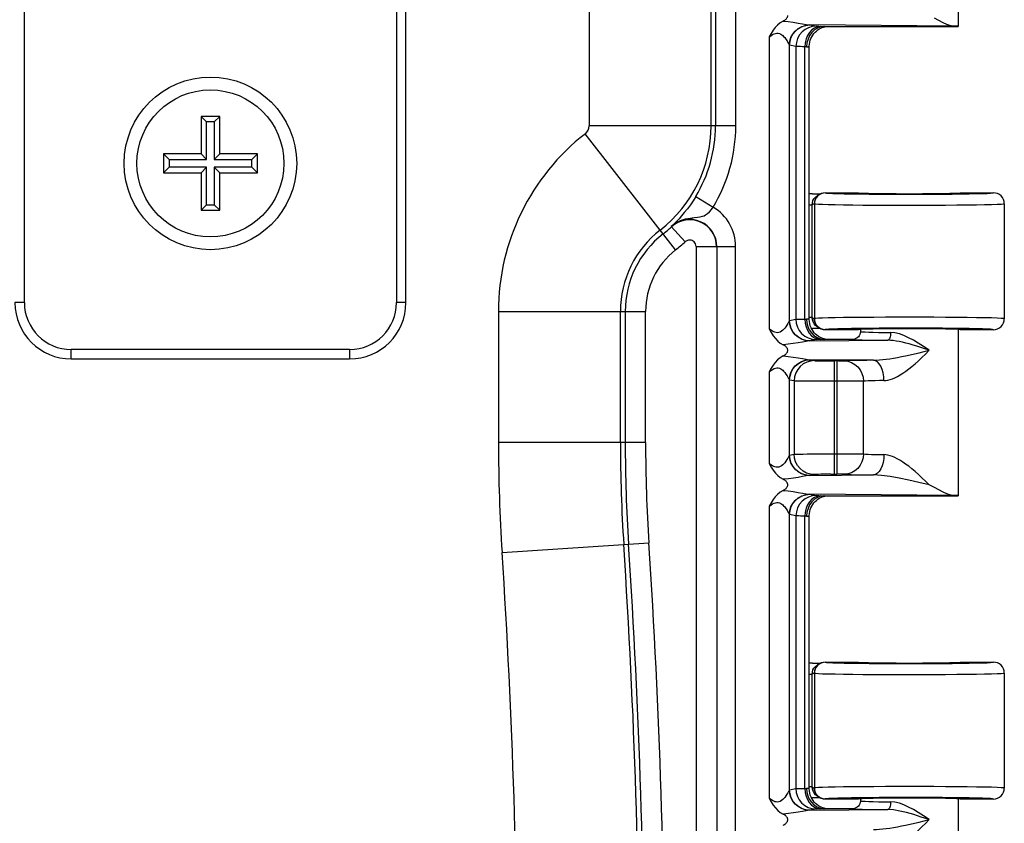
# Model space of a CAD drawing. Header units: inches. Extents: x 0 to 63, y 0 to 40.7.
# Tile 47 of 49: x 52.1 to 55.2, y 22.9 to 25.5. Entities that reach past the tile are written whole.
import ezdxf

# ---------------------------------------------------------------- set-up
doc = ezdxf.new("R2010")
doc.units = ezdxf.units.IN
doc.header["$LTSCALE"] = 3.462963
doc.header["$MEASUREMENT"] = 0
doc.layers.get('0').update_dxf_attribs({"linetype": 'CONTINUOUS'})
for name, color, linetype in [('_145693', 7, 'CONTINUOUS'), ('_77011', 7, 'CONTINUOUS'), ('_87240', 7, 'CONTINUOUS')]:
    doc.layers.add(name, color=color, linetype=linetype)

msp = doc.modelspace()

# ---------------------------------------------------------------- linework, layer by layer
at = {"color": 7, "linetype": 'Continuous'}
for p, q in [((54.6392, 24.9096), (54.7444, 24.9096)), ((55.0719, 24.9096), (55.1768, 24.9096)), ((54.598, 24.9059), (54.6101, 24.9059)), ((54.6076, 24.8959), (54.6129, 24.9003)), ((54.6101, 24.9059), (54.6239, 24.9061)), ((54.6129, 24.9003), (54.6167, 24.9025)), ((54.6236, 24.9059), (54.6167, 24.9025)), ((55.2119, 24.8746), (55.2119, 24.5071)), ((54.598, 24.5037), (54.5973, 24.5106)), ((54.6001, 24.4969), (54.598, 24.5037)), ((54.6094, 24.4758), (54.598, 24.4759)), ((54.6134, 24.4811), (54.6082, 24.4852)), ((54.6239, 24.4756), (54.6094, 24.4758)), ((54.6167, 24.4792), (54.6134, 24.4811)), ((54.6191, 24.4782), (54.6167, 24.4792)), ((54.6167, 24.4792), (54.6236, 24.4758)), ((54.7444, 24.4721), (54.6392, 24.4721)), ((55.1769, 24.4721), (55.0719, 24.4721)), ((54.598, 23.4059), (54.6101, 23.4059)), ((54.6076, 23.3959), (54.6129, 23.4003)), ((54.6101, 23.4059), (54.6239, 23.4061)), ((54.6129, 23.4003), (54.6167, 23.4025)), ((54.6236, 23.4059), (54.6167, 23.4025)), ((54.6392, 23.4096), (54.7444, 23.4096)), ((55.0719, 23.4096), (55.1769, 23.4096)), ((55.2119, 23.3746), (55.2119, 23.0071)), ((54.598, 23.0037), (54.5973, 23.0106)), ((54.6001, 22.9969), (54.598, 23.0037)), ((54.6094, 22.9758), (54.598, 22.9759)), ((54.6134, 22.9811), (54.6082, 22.9852)), ((54.6239, 22.9756), (54.6094, 22.9758)), ((54.6167, 22.9792), (54.6134, 22.9811)), ((54.6191, 22.9782), (54.6167, 22.9792)), ((54.6167, 22.9792), (54.6236, 22.9758)), ((54.7444, 22.9721), (54.6392, 22.9721)), ((55.1769, 22.9721), (55.0719, 22.9721))]:
    msp.add_line(p, q, dxfattribs=at)
at = {"color": 9, "linetype": 'Continuous'}
for p, q in [((54.6392, 24.9096), (54.6395, 24.9094)), ((54.6144, 24.8988), (54.6102, 24.8935)), ((54.9081, 24.9049), (54.9477, 24.905)), ((55.0719, 24.9059), (55.0998, 24.9063)), ((54.5882, 24.8712), (54.5973, 24.8712)), ((54.6042, 24.8746), (54.5973, 24.8712)), ((54.5973, 24.5106), (54.5973, 24.8712)), ((54.6042, 24.8746), (54.6045, 24.8745)), ((54.6045, 24.8745), (54.6045, 24.5073)), ((54.7596, 24.8705), (54.7946, 24.8703)), ((55.0242, 24.8703), (55.0598, 24.8706)), ((54.5973, 24.5106), (54.5882, 24.5106)), ((54.5973, 24.5106), (54.6042, 24.5071)), ((54.6045, 24.5073), (54.6042, 24.5071)), ((54.6328, 24.4729), (54.6395, 24.4723)), ((54.6395, 24.4723), (54.6392, 24.4721)), ((54.7503, 24.4759), (54.7235, 24.4755)), ((54.6144, 23.3988), (54.6102, 23.3935)), ((54.6392, 23.4096), (54.6395, 23.4094)), ((54.9081, 23.4049), (54.9477, 23.405)), ((55.0719, 23.4059), (55.0998, 23.4063)), ((54.5882, 23.3712), (54.5973, 23.3712)), ((54.6042, 23.3746), (54.5973, 23.3712)), ((54.5973, 23.0106), (54.5973, 23.3712)), ((54.6042, 23.3746), (54.6045, 23.3745)), ((54.6045, 23.3745), (54.6045, 23.0073)), ((54.7596, 23.3705), (54.7946, 23.3703)), ((55.0242, 23.3703), (55.0598, 23.3706)), ((54.5973, 23.0106), (54.5882, 23.0106)), ((54.5973, 23.0106), (54.6042, 23.0071)), ((54.6045, 23.0073), (54.6042, 23.0071)), ((54.6328, 22.9729), (54.6395, 22.9723)), ((54.6395, 22.9723), (54.6392, 22.9721)), ((54.7503, 22.9759), (54.7235, 22.9755))]:
    msp.add_line(p, q, dxfattribs=at)
at = {"color": 7, "linetype": 'Continuous'}
for points in [[(54.598, 24.9059), (54.5967, 24.9059), (54.5954, 24.9059), (54.5941, 24.9061), (54.5929, 24.9062), (54.5916, 24.9064), (54.5903, 24.9067)], [(54.6392, 24.9096), (54.6324, 24.9089), (54.6258, 24.907), (54.6236, 24.9059)], [(55.2119, 24.8746), (55.2112, 24.8815), (55.2092, 24.888), (55.2059, 24.8941), (55.2016, 24.8994), (55.1963, 24.9037), (55.1903, 24.9069), (55.1837, 24.9089), (55.1768, 24.9096)], [(54.5973, 24.8712), (54.598, 24.878), (54.6, 24.8845)], [(54.6, 24.8845), (54.6032, 24.8906), (54.6076, 24.8959)], [(54.6236, 24.9059), (54.6198, 24.9037), (54.6145, 24.8994), (54.6101, 24.8941), (54.6069, 24.888), (54.6049, 24.8814), (54.6042, 24.8746)], [(54.6236, 24.4758), (54.6198, 24.478), (54.6145, 24.4824), (54.6101, 24.4877), (54.6069, 24.4937), (54.6049, 24.5003), (54.6042, 24.5071)], [(55.1769, 24.4721), (55.1837, 24.4728), (55.1903, 24.4748), (55.1963, 24.478), (55.2016, 24.4824), (55.2059, 24.4877), (55.2092, 24.4937), (55.2112, 24.5003), (55.2119, 24.5071)], [(54.5953, 24.4758), (54.5954, 24.4758), (54.5967, 24.4759), (54.598, 24.4759)], [(54.6082, 24.4852), (54.6036, 24.4906), (54.6001, 24.4969)], [(54.6392, 24.4721), (54.6324, 24.4728), (54.6258, 24.4748), (54.6236, 24.4758)], [(54.598, 23.4059), (54.5967, 23.4059), (54.5954, 23.4059), (54.5941, 23.4061), (54.5929, 23.4062), (54.5916, 23.4064), (54.5903, 23.4067)], [(54.6, 23.3845), (54.6032, 23.3906), (54.6076, 23.3959)], [(54.6236, 23.4059), (54.6198, 23.4037), (54.6145, 23.3994), (54.6101, 23.3941), (54.6069, 23.388), (54.6049, 23.3814), (54.6042, 23.3746)], [(54.6392, 23.4096), (54.6324, 23.4089), (54.6258, 23.407), (54.6236, 23.4059)], [(55.2119, 23.3746), (55.2112, 23.3815), (55.2092, 23.388), (55.2059, 23.3941), (55.2016, 23.3994), (55.1963, 23.4037), (55.1903, 23.4069), (55.1837, 23.4089), (55.1769, 23.4096)], [(54.5973, 23.3712), (54.598, 23.378), (54.6, 23.3845)], [(54.6082, 22.9852), (54.6036, 22.9906), (54.6001, 22.9969)], [(54.6236, 22.9758), (54.6198, 22.978), (54.6145, 22.9824), (54.6101, 22.9877), (54.6069, 22.9937), (54.6049, 23.0003), (54.6042, 23.0071)], [(55.1769, 22.9721), (55.1837, 22.9728), (55.1903, 22.9748), (55.1963, 22.978), (55.2016, 22.9824), (55.2059, 22.9877), (55.2092, 22.9937), (55.2112, 23.0003), (55.2119, 23.0071)], [(54.5953, 22.9758), (54.5954, 22.9758), (54.5967, 22.9759), (54.598, 22.9759)], [(54.6392, 22.9721), (54.6324, 22.9728), (54.6258, 22.9748), (54.6236, 22.9758)]]:
    msp.add_lwpolyline(points, dxfattribs=at)
at = {"color": 9, "linetype": 'Continuous'}
for points in [[(54.6395, 24.9094), (54.6326, 24.9087), (54.6259, 24.9067), (54.6198, 24.9033), (54.6144, 24.8988)], [(54.6395, 24.9094), (54.6431, 24.9088), (54.651, 24.9082), (54.6633, 24.9077), (54.6796, 24.9071), (54.6999, 24.9066), (54.7235, 24.9062), (54.7503, 24.9058)], [(55.0998, 24.9063), (55.1225, 24.9068), (55.1417, 24.9073), (55.1569, 24.9078), (55.168, 24.9084), (55.1746, 24.909), (55.1768, 24.9096)], [(54.6102, 24.8935), (54.6071, 24.8876), (54.6052, 24.8812), (54.6045, 24.8745)], [(54.7503, 24.9058), (54.7796, 24.9055), (54.8112, 24.9052), (54.8443, 24.9051), (54.8784, 24.9049), (54.9081, 24.9049)], [(54.9477, 24.905), (54.9816, 24.9051), (55.0143, 24.9053), (55.0452, 24.9056), (55.0719, 24.9059)], [(54.6045, 24.8745), (54.6084, 24.8739), (54.6172, 24.8733), (54.6308, 24.8727), (54.6489, 24.8722), (54.6712, 24.8717), (54.6974, 24.8712), (54.7271, 24.8709), (54.7596, 24.8705)], [(54.7946, 24.8703), (54.8314, 24.8701), (54.8695, 24.87), (54.9081, 24.8699)], [(54.9081, 24.8699), (54.9477, 24.87), (54.9866, 24.8701), (55.0242, 24.8703)], [(55.0598, 24.8706), (55.0929, 24.8709), (55.1227, 24.8713), (55.149, 24.8718), (55.1711, 24.8723), (55.1887, 24.8728), (55.2015, 24.8734), (55.2092, 24.874), (55.2119, 24.8746)], [(54.9081, 24.5118), (54.8695, 24.5118), (54.8314, 24.5117), (54.7946, 24.5115), (54.7596, 24.5112), (54.7271, 24.5109), (54.6974, 24.5105), (54.6712, 24.5101), (54.6489, 24.5096), (54.6308, 24.509), (54.6172, 24.5085), (54.6084, 24.5079), (54.6045, 24.5073)], [(54.6045, 24.5073), (54.6052, 24.5004), (54.6073, 24.4937), (54.6107, 24.4875), (54.6152, 24.4822), (54.6204, 24.478), (54.6264, 24.4749), (54.6328, 24.4729)], [(55.2119, 24.5071), (55.2092, 24.5077), (55.2015, 24.5083), (55.1887, 24.5089), (55.1711, 24.5095), (55.149, 24.51), (55.1227, 24.5104), (55.0929, 24.5108), (55.0598, 24.5112), (55.0242, 24.5115), (54.9866, 24.5117), (54.9477, 24.5118), (54.9081, 24.5118)], [(54.7235, 24.4755), (54.6999, 24.4751), (54.6796, 24.4746), (54.6633, 24.4741), (54.651, 24.4735), (54.6431, 24.4729), (54.6395, 24.4723)], [(54.9131, 24.4768), (54.8784, 24.4768), (54.8443, 24.4767), (54.8112, 24.4765), (54.7796, 24.4763), (54.7503, 24.4759)], [(55.0739, 24.4758), (55.0453, 24.4762), (55.0143, 24.4764), (54.9816, 24.4766), (54.9477, 24.4768), (54.9131, 24.4768)], [(55.1769, 24.4721), (55.1746, 24.4727), (55.168, 24.4733), (55.1569, 24.4739), (55.1417, 24.4745), (55.1225, 24.475), (55.0998, 24.4754), (55.0739, 24.4758)], [(54.6395, 23.4094), (54.6326, 23.4087), (54.6259, 23.4067), (54.6198, 23.4033), (54.6144, 23.3988)], [(54.6395, 23.4094), (54.6431, 23.4088), (54.651, 23.4082), (54.6633, 23.4077), (54.6796, 23.4071), (54.6999, 23.4066), (54.7235, 23.4062), (54.7503, 23.4058)], [(54.7503, 23.4058), (54.7796, 23.4055), (54.8112, 23.4052), (54.8443, 23.4051), (54.8784, 23.4049), (54.9081, 23.4049)], [(54.9477, 23.405), (54.9816, 23.4051), (55.0143, 23.4053), (55.0452, 23.4056), (55.0719, 23.4059)], [(55.0998, 23.4063), (55.1225, 23.4068), (55.1417, 23.4073), (55.1569, 23.4078), (55.168, 23.4084), (55.1746, 23.409), (55.1769, 23.4096)], [(54.6102, 23.3935), (54.6071, 23.3876), (54.6052, 23.3812), (54.6045, 23.3745)], [(54.6045, 23.3745), (54.6084, 23.3739), (54.6172, 23.3733), (54.6308, 23.3727), (54.6489, 23.3722), (54.6712, 23.3717), (54.6974, 23.3712), (54.7271, 23.3709), (54.7596, 23.3705)], [(54.7946, 23.3703), (54.8314, 23.3701), (54.8695, 23.37), (54.9081, 23.3699)], [(54.9081, 23.3699), (54.9477, 23.37), (54.9866, 23.3701), (55.0242, 23.3703)], [(55.0598, 23.3706), (55.0929, 23.3709), (55.1227, 23.3713), (55.149, 23.3718), (55.1711, 23.3723), (55.1887, 23.3728), (55.2015, 23.3734), (55.2092, 23.374), (55.2119, 23.3746)], [(54.9081, 23.0118), (54.8695, 23.0118), (54.8314, 23.0117), (54.7946, 23.0115), (54.7596, 23.0112), (54.7271, 23.0109), (54.6974, 23.0105), (54.6712, 23.0101), (54.6489, 23.0096), (54.6308, 23.009), (54.6172, 23.0085), (54.6084, 23.0079), (54.6045, 23.0073)], [(54.6045, 23.0073), (54.6052, 23.0004), (54.6073, 22.9937), (54.6107, 22.9875), (54.6152, 22.9822), (54.6204, 22.978), (54.6264, 22.9749), (54.6328, 22.9729)], [(55.2119, 23.0071), (55.2092, 23.0077), (55.2015, 23.0083), (55.1887, 23.0089), (55.1711, 23.0095), (55.149, 23.01), (55.1227, 23.0104), (55.0929, 23.0108), (55.0598, 23.0112), (55.0242, 23.0115), (54.9866, 23.0117), (54.9477, 23.0118), (54.9081, 23.0118)], [(54.7235, 22.9755), (54.6999, 22.9751), (54.6796, 22.9746), (54.6633, 22.9741), (54.651, 22.9735), (54.6431, 22.9729), (54.6395, 22.9723)], [(54.9131, 22.9768), (54.8784, 22.9768), (54.8443, 22.9767), (54.8112, 22.9765), (54.7796, 22.9763), (54.7503, 22.9759)], [(55.0739, 22.9758), (55.0453, 22.9762), (55.0143, 22.9764), (54.9816, 22.9766), (54.9477, 22.9768), (54.9131, 22.9768)], [(55.1769, 22.9721), (55.1746, 22.9727), (55.168, 22.9733), (55.1569, 22.9739), (55.1417, 22.9745), (55.1225, 22.975), (55.0998, 22.9754), (55.0739, 22.9758)]]:
    msp.add_lwpolyline(points, dxfattribs=at)
at = {"color": 7, "linetype": 'Continuous'}
for centre, start_param, end_param in [((54.9081, 24.9096), -3.141593, 0), ((54.9081, 24.4721), 6.283185, 9.424778), ((54.9081, 23.4096), -3.141593, 0), ((54.9081, 22.9721), 6.283185, 9.424778)]:
    msp.add_ellipse(centre, major_axis=(0.1638, 0), ratio=0.017455, start_param=start_param, end_param=end_param, dxfattribs=at)
at = {"layer": '_145693', "color": 7, "linetype": 'Continuous'}
for p, q in [((52.6431, 25.1536), (52.6431, 25.0336)), ((52.7031, 25.1536), (52.6431, 25.1536)), ((52.6607, 25.136), (52.6431, 25.1536)), ((52.6607, 25.016), (52.6607, 25.136)), ((52.6855, 25.136), (52.6607, 25.136)), ((52.7031, 25.1536), (52.6855, 25.136)), ((52.6855, 25.136), (52.6855, 25.016)), ((52.7031, 25.0336), (52.7031, 25.1536)), ((52.5231, 25.0336), (52.5231, 24.9736)), ((52.6431, 25.0336), (52.5231, 25.0336)), ((52.5231, 25.0336), (52.5407, 25.016)), ((52.6431, 25.0336), (52.6607, 25.016)), ((52.7031, 25.0336), (52.6855, 25.016)), ((52.8231, 25.0336), (52.7031, 25.0336)), ((52.8055, 25.016), (52.8231, 25.0336)), ((52.8231, 24.9736), (52.8231, 25.0336)), ((52.5407, 25.016), (52.5407, 24.9912)), ((52.5407, 25.016), (52.6607, 25.016)), ((52.6855, 25.016), (52.8055, 25.016)), ((52.8055, 24.9912), (52.8055, 25.016)), ((52.5407, 24.9912), (52.5231, 24.9736)), ((52.5231, 24.9736), (52.6431, 24.9736)), ((52.6607, 24.9912), (52.5407, 24.9912)), ((52.6431, 24.9736), (52.6607, 24.9912)), ((52.6431, 24.9736), (52.6431, 24.8536)), ((52.6607, 24.8712), (52.6607, 24.9912)), ((52.6855, 24.9912), (52.6855, 24.8712)), ((52.8055, 24.9912), (52.6855, 24.9912)), ((52.7031, 24.9736), (52.6855, 24.9912)), ((52.7031, 24.8536), (52.7031, 24.9736)), ((52.7031, 24.9736), (52.8231, 24.9736)), ((52.8231, 24.9736), (52.8055, 24.9912)), ((52.6431, 24.8536), (52.6607, 24.8712)), ((52.6431, 24.8536), (52.7031, 24.8536)), ((52.6607, 24.8712), (52.6855, 24.8712)), ((52.6855, 24.8712), (52.7031, 24.8536))]:
    msp.add_line(p, q, dxfattribs=at)
msp.add_circle((52.6731, 25.0036), 0.235, dxfattribs=at)
at = {"layer": '_77011', "color": 9, "linetype": 'Continuous'}
for p, q in [((52.0781, 24.5586), (52.0781, 27.4486)), ((53.2681, 27.4486), (53.2681, 24.5586)), ((52.0781, 24.5586), (52.0481, 24.5586)), ((53.2981, 24.5586), (53.2681, 24.5586)), ((52.2281, 24.3786), (52.2281, 24.4086)), ((53.1181, 24.4086), (52.2281, 24.4086)), ((53.1181, 24.4086), (53.1181, 24.3786))]:
    msp.add_line(p, q, dxfattribs=at)
at = {"layer": '_77011', "color": 7, "linetype": 'Continuous'}
for p, q in [((53.2981, 24.5586), (53.2981, 27.4486)), ((52.2281, 24.3786), (53.1181, 24.3786))]:
    msp.add_line(p, q, dxfattribs=at)
msp.add_circle((52.6731, 25.0036), 0.2759, dxfattribs=at)
for centre, start, end in [((52.2281, 24.5586), 180, 270), ((53.1181, 24.5586), 270, 360)]:
    msp.add_arc(centre, 0.18, start, end, dxfattribs=at)
at = {"layer": '_77011', "color": 9, "linetype": 'Continuous'}
for centre, start, end in [((52.2281, 24.5586), 180, 270), ((53.1181, 24.5586), 270, 360)]:
    msp.add_arc(centre, 0.15, start, end, dxfattribs=at)
at = {"layer": '_87240', "color": 7, "linetype": 'Continuous'}
for p, q in [((55.0644, 25.9721), (55.0644, 25.4411)), ((54.2881, 25.5732), (54.2881, 25.1234)), ((54.5961, 25.4082), (54.5992, 25.4134)), ((54.5992, 25.4134), (54.6028, 25.4182)), ((54.6362, 25.4411), (54.6347, 25.4411)), ((54.6362, 25.4411), (55.0645, 25.4411)), ((54.5882, 24.5049), (54.5882, 25.3772)), ((54.2925, 24.7375), (54.2925, 19.6447)), ((53.9997, 24.5307), (53.9997, 24.1114)), ((54.597, 24.4724), (54.594, 24.4783)), ((54.7519, 24.4661), (54.7514, 24.4615)), ((54.7519, 24.4721), (54.7519, 24.4661)), ((55.0644, 24.4721), (55.0644, 23.9411)), ((54.6267, 24.4457), (54.622, 24.448)), ((54.6347, 24.4411), (54.6362, 24.4411)), ((54.7269, 24.4411), (54.6362, 24.4411)), ((54.9885, 23.9672), (54.9716, 23.9761)), ((54.6362, 23.9411), (54.6347, 23.9411)), ((54.6362, 23.9411), (55.0645, 23.9411)), ((54.5961, 23.9082), (54.5992, 23.9134)), ((54.5992, 23.9134), (54.6028, 23.9182)), ((54.5882, 23.0049), (54.5882, 23.8772)), ((54.597, 22.9724), (54.594, 22.9783)), ((54.7519, 22.9661), (54.7514, 22.9615)), ((54.7519, 22.9721), (54.7519, 22.9661)), ((55.0644, 22.9721), (55.0644, 22.4411)), ((54.6267, 22.9457), (54.622, 22.948)), ((54.6347, 22.9411), (54.6362, 22.9411)), ((54.7269, 22.9411), (54.6362, 22.9411))]:
    msp.add_line(p, q, dxfattribs=at)
at = {"layer": '_87240', "color": 9, "linetype": 'Continuous'}
for p, q in [((54.2742, 25.1234), (54.2742, 25.5732)), ((54.3531, 25.1234), (54.3531, 25.5732)), ((53.8842, 25.5191), (53.8842, 25.1234)), ((55.046, 25.4424), (54.5901, 25.446)), ((54.5901, 25.446), (54.6102, 25.442)), ((54.4598, 25.4075), (54.4598, 24.4747)), ((54.5246, 24.5007), (54.5246, 25.3815)), ((54.5454, 25.377), (54.5253, 25.381)), ((54.5454, 25.377), (54.5454, 24.5052)), ((54.5738, 24.5058), (54.5738, 25.3764)), ((54.5749, 25.3763), (54.5738, 25.3764)), ((54.5797, 25.3761), (54.5749, 25.3763)), ((54.1607, 24.7269), (53.872, 25.0984)), ((54.3531, 25.1234), (53.8842, 25.1234)), ((54.225, 24.8975), (54.2806, 24.8638)), ((54.1469, 24.8016), (54.1915, 24.7529)), ((54.2265, 24.7375), (54.2915, 24.7375)), ((54.2265, 24.7375), (54.2265, 19.6447)), ((54.2925, 24.7375), (54.3525, 24.7375)), ((54.3525, 19.6447), (54.3525, 24.7375)), ((53.5942, 24.5308), (53.5942, 24.1114)), ((53.5942, 24.5307), (54.0647, 24.5307)), ((53.9842, 24.1114), (53.9842, 24.5307)), ((54.0647, 24.1114), (54.0647, 24.5307)), ((54.5253, 24.5012), (54.5454, 24.5052)), ((54.5779, 24.506), (54.5797, 24.5061)), ((54.7519, 24.4661), (54.7536, 24.4656)), ((54.6102, 24.4402), (54.5901, 24.4362)), ((54.5901, 24.4362), (54.8391, 24.4382)), ((54.7932, 24.3744), (54.5901, 24.376)), ((54.5901, 24.376), (54.6044, 24.3732)), ((54.6817, 24.3721), (54.6691, 24.3721)), ((54.6691, 24.0101), (54.6691, 24.3721)), ((54.6765, 24.3721), (54.6765, 24.0101)), ((54.6817, 24.3721), (54.6909, 24.3722)), ((54.4598, 24.3375), (54.4598, 24.0447)), ((54.5246, 24.0707), (54.5246, 24.3115)), ((54.5396, 24.3082), (54.5253, 24.311)), ((54.5396, 24.3082), (54.5396, 24.074)), ((54.7389, 24.3072), (54.7164, 24.3072)), ((54.7555, 24.3074), (54.7389, 24.3072)), ((54.7612, 24.3074), (54.7555, 24.3074)), ((54.7612, 24.0748), (54.7612, 24.3074)), ((54.0647, 24.1114), (53.5942, 24.1114)), ((54.5253, 24.0712), (54.5396, 24.074)), ((54.6499, 24.0751), (54.6902, 24.0751)), ((54.6902, 24.0751), (54.7164, 24.075)), ((54.7164, 24.075), (54.7389, 24.0749)), ((54.6044, 24.009), (54.5901, 24.0062)), ((54.5901, 24.0062), (54.7932, 24.0078)), ((54.6568, 24.01), (54.6765, 24.0101)), ((55.046, 23.9424), (54.5901, 23.946)), ((54.5901, 23.946), (54.6102, 23.942)), ((54.4598, 23.9075), (54.4598, 22.9747)), ((54.5246, 23.0007), (54.5246, 23.8815)), ((54.5454, 23.877), (54.5253, 23.881)), ((54.5454, 23.877), (54.5454, 23.0052)), ((54.5749, 23.8763), (54.5738, 23.8764)), ((54.5738, 23.0058), (54.5738, 23.8764)), ((54.5797, 23.8761), (54.5749, 23.8763)), ((53.6057, 23.7598), (54.0752, 23.7904)), ((54.5253, 23.0012), (54.5454, 23.0052)), ((54.5779, 23.006), (54.5797, 23.0061)), ((54.7519, 22.9661), (54.7536, 22.9656)), ((54.6102, 22.9402), (54.5901, 22.9362)), ((54.5901, 22.9362), (54.8391, 22.9382))]:
    msp.add_line(p, q, dxfattribs=at)
at = {"layer": '_87240', "color": 7, "linetype": 'Continuous'}
for points in [[(54.5045, 25.4583), (54.5072, 25.4598), (54.5096, 25.4614), (54.5119, 25.4631), (54.5138, 25.4648), (54.5155, 25.4666), (54.5169, 25.4685), (54.518, 25.4704), (54.5188, 25.4724), (54.5192, 25.4743), (54.5194, 25.4761)], [(54.5045, 25.4583), (54.4953, 25.4526), (54.4869, 25.4458), (54.4793, 25.4379), (54.4723, 25.4289), (54.4658, 25.4188), (54.4598, 25.4075)], [(55.046, 25.4424), (55.0377, 25.4442), (55.0278, 25.4476), (55.0165, 25.4529), (54.9885, 25.4672)], [(55.0645, 25.4411), (55.0639, 25.4413), (55.0623, 25.4416), (55.0597, 25.4418), (55.0561, 25.442), (55.0516, 25.4422), (55.046, 25.4424)], [(54.6146, 25.4361), (54.6048, 25.4301), (54.5963, 25.4221), (54.5893, 25.4122), (54.5841, 25.401)], [(54.6028, 25.4182), (54.6068, 25.4226), (54.611, 25.4266), (54.6156, 25.4302), (54.6202, 25.4332), (54.6249, 25.4357), (54.6295, 25.4377), (54.6339, 25.4392), (54.6378, 25.4403), (54.641, 25.4409), (54.642, 25.4411)], [(54.6347, 25.4411), (54.6253, 25.4399), (54.6146, 25.4361)], [(54.5841, 25.401), (54.5808, 25.3887), (54.5797, 25.3761)], [(54.5882, 25.3772), (54.5882, 25.3784), (54.5887, 25.3847)], [(54.5887, 25.3847), (54.5897, 25.3909), (54.5913, 25.3969), (54.5934, 25.4027), (54.5961, 25.4082)], [(54.225, 24.8975), (54.2167, 24.8844), (54.2079, 24.8714), (54.1983, 24.8583), (54.1886, 24.8461), (54.1798, 24.8357), (54.1717, 24.8266), (54.1643, 24.8188), (54.1577, 24.812), (54.1519, 24.8063), (54.1469, 24.8016)], [(54.5797, 24.5061), (54.5806, 24.4943), (54.5835, 24.4825)], [(54.594, 24.4783), (54.5915, 24.4846), (54.5897, 24.4913), (54.5886, 24.4983), (54.5882, 24.505)], [(54.4598, 24.4747), (54.466, 24.4631), (54.4727, 24.4528), (54.4798, 24.4437), (54.4874, 24.4359), (54.4956, 24.4293), (54.5045, 24.4239)], [(54.5835, 24.4825), (54.5883, 24.4715), (54.595, 24.4616), (54.6032, 24.4533), (54.613, 24.4469)], [(54.6043, 24.4622), (54.6004, 24.4671), (54.597, 24.4724)], [(54.622, 24.448), (54.6173, 24.4508), (54.6128, 24.4541), (54.6084, 24.4579), (54.6043, 24.4622)], [(54.613, 24.4469), (54.6243, 24.4426), (54.6347, 24.4411)], [(54.6419, 24.4411), (54.6391, 24.4416), (54.6355, 24.4425), (54.6313, 24.4439), (54.6267, 24.4457)], [(54.7514, 24.4615), (54.7501, 24.457), (54.748, 24.4528), (54.7451, 24.449), (54.7416, 24.4459), (54.7374, 24.4434), (54.7323, 24.4417), (54.7269, 24.4411)], [(54.5194, 24.4061), (54.5192, 24.4079), (54.5188, 24.4098), (54.518, 24.4118), (54.5169, 24.4137), (54.5155, 24.4156), (54.5138, 24.4174), (54.5118, 24.4191), (54.5096, 24.4208), (54.5072, 24.4224), (54.5045, 24.4239)], [(54.5045, 24.3883), (54.5072, 24.3898), (54.5096, 24.3914), (54.5118, 24.3931), (54.5138, 24.3948), (54.5155, 24.3966), (54.5169, 24.3985), (54.518, 24.4004), (54.5188, 24.4024), (54.5192, 24.4043), (54.5194, 24.4061)], [(54.5045, 24.3883), (54.4951, 24.3824), (54.4865, 24.3755), (54.479, 24.3676), (54.4722, 24.3587), (54.4658, 24.3487), (54.4598, 24.3375)], [(54.4598, 24.0447), (54.466, 24.0331), (54.4727, 24.0228), (54.4798, 24.0137), (54.4874, 24.0059), (54.4956, 23.9993), (54.5045, 23.9939)], [(54.5194, 23.9761), (54.5192, 23.9779), (54.5188, 23.9798), (54.518, 23.9818), (54.5169, 23.9837), (54.5155, 23.9856), (54.5138, 23.9874), (54.5118, 23.9891), (54.5096, 23.9908), (54.5072, 23.9924), (54.5045, 23.9939)], [(54.5045, 23.9583), (54.5072, 23.9598), (54.5096, 23.9614), (54.5119, 23.9631), (54.5138, 23.9648), (54.5155, 23.9666), (54.5169, 23.9685), (54.518, 23.9704), (54.5188, 23.9724), (54.5192, 23.9743), (54.5194, 23.9761)], [(55.046, 23.9424), (55.0377, 23.9442), (55.0278, 23.9476), (55.0165, 23.9529), (54.9885, 23.9672)], [(54.5045, 23.9583), (54.4953, 23.9526), (54.4869, 23.9458), (54.4793, 23.9379), (54.4724, 23.929), (54.4659, 23.9188), (54.4598, 23.9075)], [(54.6146, 23.9361), (54.6048, 23.9301), (54.5963, 23.9221), (54.5893, 23.9122), (54.5841, 23.901)], [(54.6028, 23.9182), (54.6068, 23.9226), (54.611, 23.9266), (54.6156, 23.9302), (54.6202, 23.9332), (54.6249, 23.9357), (54.6295, 23.9377), (54.6339, 23.9392), (54.6378, 23.9403), (54.641, 23.9409), (54.642, 23.9411)], [(54.6347, 23.9411), (54.6253, 23.9399), (54.6146, 23.9361)], [(55.0645, 23.9411), (55.0639, 23.9413), (55.0623, 23.9416), (55.0597, 23.9418), (55.0561, 23.942), (55.0516, 23.9422), (55.046, 23.9424)], [(54.5841, 23.901), (54.5808, 23.8887), (54.5797, 23.8761)], [(54.5887, 23.8847), (54.5897, 23.8909), (54.5913, 23.8969), (54.5934, 23.9027), (54.5961, 23.9082)], [(54.5882, 23.8772), (54.5882, 23.8784), (54.5887, 23.8847)], [(54.5797, 23.0061), (54.5806, 22.9943), (54.5835, 22.9825)], [(54.594, 22.9783), (54.5915, 22.9846), (54.5897, 22.9913), (54.5886, 22.9983), (54.5882, 23.005)], [(54.4598, 22.9747), (54.466, 22.9631), (54.4727, 22.9528), (54.4798, 22.9437), (54.4874, 22.9359), (54.4956, 22.9293), (54.5045, 22.9239)], [(54.5835, 22.9825), (54.5883, 22.9715), (54.595, 22.9616), (54.6032, 22.9533), (54.613, 22.9469)], [(54.6043, 22.9622), (54.6004, 22.9671), (54.597, 22.9724)], [(54.622, 22.948), (54.6173, 22.9508), (54.6128, 22.9541), (54.6084, 22.9579), (54.6043, 22.9622)], [(54.7514, 22.9615), (54.7501, 22.957), (54.748, 22.9528), (54.7451, 22.949), (54.7416, 22.9459), (54.7374, 22.9434), (54.7323, 22.9417), (54.7269, 22.9411)], [(54.5194, 22.9061), (54.5192, 22.9079), (54.5188, 22.9098), (54.518, 22.9118), (54.5169, 22.9137), (54.5155, 22.9156), (54.5138, 22.9174), (54.5118, 22.9191), (54.5096, 22.9208), (54.5072, 22.9224), (54.5045, 22.9239)], [(54.613, 22.9469), (54.6243, 22.9426), (54.6347, 22.9411)], [(54.6419, 22.9411), (54.6391, 22.9416), (54.6355, 22.9425), (54.6313, 22.9439), (54.6267, 22.9457)], [(54.5045, 22.8883), (54.5072, 22.8898), (54.5096, 22.8914), (54.5119, 22.8931), (54.5138, 22.8948), (54.5155, 22.8966), (54.5169, 22.8985), (54.518, 22.9004), (54.5188, 22.9024), (54.5192, 22.9043), (54.5194, 22.9061)]]:
    msp.add_lwpolyline(points, dxfattribs=at)
at = {"layer": '_87240', "color": 9, "linetype": 'Continuous'}
for points in [[(54.5045, 25.4583), (54.5211, 25.4568), (54.537, 25.4547), (54.5525, 25.4521), (54.5664, 25.4495), (54.5778, 25.4474), (54.5871, 25.4462)], [(54.5246, 25.3815), (54.5258, 25.3937), (54.5294, 25.4057), (54.5352, 25.4166), (54.5429, 25.4263), (54.5523, 25.4343), (54.563, 25.4405), (54.5749, 25.4445), (54.5871, 25.4462)], [(54.5253, 25.381), (54.5266, 25.3936), (54.5302, 25.4056), (54.5359, 25.4165), (54.5437, 25.4262), (54.5534, 25.4345), (54.5646, 25.4407), (54.577, 25.4446), (54.5901, 25.446)], [(54.6102, 25.442), (54.5977, 25.4408), (54.5857, 25.4371), (54.5748, 25.4314), (54.5651, 25.4236), (54.5569, 25.4139), (54.5507, 25.4026), (54.5468, 25.3901), (54.5454, 25.377)], [(54.5871, 25.4462), (54.5876, 25.4461), (54.5881, 25.4461), (54.5886, 25.4461), (54.5891, 25.446), (54.5896, 25.446), (54.5901, 25.446)], [(54.6102, 25.442), (54.6111, 25.4419), (54.6126, 25.4418), (54.6147, 25.4417), (54.6173, 25.4416), (54.6206, 25.4415), (54.6362, 25.4411)], [(54.4598, 25.4075), (54.4657, 25.4117), (54.471, 25.415), (54.4755, 25.4175), (54.4799, 25.419), (54.4845, 25.4198), (54.489, 25.4197), (54.4932, 25.4186), (54.497, 25.4168), (54.5001, 25.4147), (54.5031, 25.4122), (54.5062, 25.4092), (54.5095, 25.4054), (54.5134, 25.4003), (54.517, 25.395), (54.5198, 25.3904), (54.522, 25.3865), (54.5236, 25.3836), (54.5246, 25.3815)], [(54.6244, 25.4414), (54.6145, 25.44), (54.6051, 25.4362), (54.5964, 25.4302), (54.5888, 25.4221), (54.5825, 25.4123), (54.5778, 25.4012)], [(54.5246, 25.3815), (54.5247, 25.3814), (54.5248, 25.3813), (54.5249, 25.3812), (54.5251, 25.3811), (54.5252, 25.381), (54.5253, 25.381)], [(54.5778, 25.4012), (54.5748, 25.389), (54.5738, 25.3764)], [(54.5738, 25.3764), (54.5662, 25.3765), (54.5597, 25.3766), (54.5544, 25.3767), (54.5502, 25.3768), (54.5472, 25.3769), (54.5454, 25.377)], [(54.5797, 25.3761), (54.5823, 25.3763), (54.5844, 25.3765), (54.586, 25.3766), (54.5873, 25.3768), (54.588, 25.377), (54.5882, 25.3772)], [(54.1469, 24.8016), (54.1615, 24.8127), (54.1768, 24.8206), (54.1926, 24.8259), (54.2075, 24.8289), (54.2201, 24.8304), (54.2307, 24.8315), (54.2394, 24.8329), (54.2465, 24.8346), (54.2517, 24.8363), (54.2563, 24.8388), (54.2625, 24.8432), (54.2692, 24.8489), (54.2752, 24.8557), (54.2806, 24.8638)], [(54.2265, 24.7375), (54.2259, 24.7421), (54.2246, 24.7463), (54.2224, 24.7499), (54.2197, 24.7529), (54.2169, 24.7551), (54.2138, 24.7567), (54.21, 24.7578), (54.206, 24.7584), (54.2022, 24.7581), (54.1985, 24.7571), (54.1949, 24.7554), (54.1915, 24.7529)], [(54.5246, 24.5007), (54.5236, 24.4986), (54.5219, 24.4956), (54.5197, 24.4915), (54.5168, 24.4869), (54.5133, 24.4817), (54.5095, 24.4768), (54.5064, 24.4732), (54.5033, 24.4702), (54.4995, 24.4671), (54.4954, 24.4645), (54.491, 24.463), (54.4866, 24.4623), (54.4824, 24.4626), (54.4784, 24.4637), (54.4747, 24.4651), (54.4707, 24.4673), (54.4656, 24.4705), (54.4598, 24.4747)], [(54.5246, 24.5007), (54.5247, 24.5008), (54.5248, 24.5009), (54.5249, 24.501), (54.5251, 24.5011), (54.5252, 24.5011), (54.5253, 24.5012)], [(54.5871, 24.436), (54.5749, 24.4377), (54.563, 24.4417), (54.5523, 24.4479), (54.5429, 24.4559), (54.5352, 24.4655), (54.5294, 24.4765), (54.5258, 24.4885), (54.5246, 24.5007)], [(54.5901, 24.4362), (54.5776, 24.4374), (54.5656, 24.441), (54.5547, 24.4468), (54.545, 24.4546), (54.5368, 24.4643), (54.5306, 24.4756), (54.5267, 24.4881), (54.5253, 24.5012)], [(54.5454, 24.5052), (54.5472, 24.5053), (54.5502, 24.5054), (54.5544, 24.5055), (54.5598, 24.5056), (54.5662, 24.5057), (54.5738, 24.5058)], [(54.5454, 24.5052), (54.5467, 24.4926), (54.5503, 24.4806), (54.556, 24.4697), (54.5638, 24.46), (54.5735, 24.4517), (54.5847, 24.4455), (54.5971, 24.4415), (54.6102, 24.4402)], [(54.5738, 24.5058), (54.5749, 24.5058), (54.5779, 24.506)], [(54.5738, 24.5058), (54.5748, 24.4933), (54.5777, 24.4814)], [(54.5882, 24.505), (54.588, 24.5052), (54.5873, 24.5054), (54.5861, 24.5055), (54.5844, 24.5057), (54.5823, 24.5059), (54.5797, 24.5061)], [(54.5777, 24.4814), (54.5822, 24.4705), (54.5883, 24.4608), (54.5958, 24.4526), (54.6046, 24.4463), (54.6142, 24.4423), (54.6244, 24.4408)], [(54.7536, 24.4656), (54.7586, 24.4652), (54.7669, 24.4647)], [(54.5871, 24.436), (54.5778, 24.4347), (54.5664, 24.4326), (54.5525, 24.4301), (54.537, 24.4275), (54.5211, 24.4254), (54.5045, 24.4239)], [(54.5901, 24.4362), (54.5896, 24.4362), (54.5891, 24.4362), (54.5886, 24.4361), (54.5881, 24.4361), (54.5876, 24.4361), (54.5871, 24.436)], [(54.6362, 24.4411), (54.6206, 24.4407), (54.6173, 24.4406), (54.6147, 24.4405), (54.6126, 24.4404), (54.6111, 24.4403), (54.6102, 24.4402)], [(54.7269, 24.4411), (54.7288, 24.4406), (54.7346, 24.4402), (54.7442, 24.4397), (54.7574, 24.4393), (54.7739, 24.439), (54.7933, 24.4386)], [(54.7669, 24.4647), (54.7783, 24.4643), (54.7925, 24.4639), (54.8092, 24.4636), (54.828, 24.4634), (54.8486, 24.4631)], [(54.7933, 24.4386), (54.8149, 24.4384), (54.8391, 24.4382)], [(54.8486, 24.4632), (54.8484, 24.4584), (54.8478, 24.4537), (54.8469, 24.4494), (54.8457, 24.4456), (54.8443, 24.4425), (54.8427, 24.4402), (54.8409, 24.4387), (54.8391, 24.4382)], [(54.9716, 24.4061), (54.9579, 24.4108), (54.9447, 24.4153), (54.9321, 24.4193), (54.9199, 24.423), (54.9081, 24.4264), (54.8969, 24.4293), (54.8861, 24.4319), (54.8758, 24.434), (54.8659, 24.4358), (54.8565, 24.4371), (54.8475, 24.4379), (54.8391, 24.4382)], [(54.9716, 24.4061), (54.9537, 24.4186), (54.9367, 24.4295), (54.921, 24.4387), (54.906, 24.4465), (54.891, 24.4532), (54.8764, 24.4584), (54.8622, 24.4616), (54.8486, 24.4631)], [(54.7932, 24.3744), (54.8027, 24.3746), (54.8128, 24.3753), (54.8234, 24.3764), (54.8344, 24.3777), (54.8459, 24.3794), (54.8578, 24.3814), (54.8702, 24.3836), (54.883, 24.3861), (54.8964, 24.3888), (54.9103, 24.3918), (54.9248, 24.395), (54.9398, 24.3985), (54.9554, 24.4022), (54.9716, 24.4061)], [(54.8269, 24.3094), (54.8331, 24.3098), (54.8397, 24.311), (54.8466, 24.3128), (54.854, 24.3154), (54.8617, 24.3187), (54.8698, 24.3228), (54.8784, 24.3277), (54.8873, 24.3333), (54.8965, 24.3396), (54.9062, 24.3467), (54.9162, 24.3546), (54.9265, 24.3633), (54.9372, 24.3728), (54.9483, 24.3831), (54.9598, 24.3942), (54.9716, 24.4061)], [(54.5045, 24.3883), (54.5211, 24.3868), (54.537, 24.3847), (54.5525, 24.3821), (54.5664, 24.3795), (54.5778, 24.3774), (54.5871, 24.3762)], [(54.5246, 24.3115), (54.5258, 24.3237), (54.5294, 24.3357), (54.5352, 24.3466), (54.5429, 24.3563), (54.5523, 24.3643), (54.563, 24.3705), (54.5749, 24.3745), (54.5871, 24.3762)], [(54.5253, 24.311), (54.5266, 24.3236), (54.5302, 24.3356), (54.5359, 24.3465), (54.5437, 24.3562), (54.5534, 24.3645), (54.5646, 24.3707), (54.577, 24.3746), (54.5901, 24.376)], [(54.6044, 24.3732), (54.5919, 24.3719), (54.5799, 24.3683), (54.569, 24.3626), (54.5593, 24.3548), (54.5511, 24.345), (54.5449, 24.3337), (54.541, 24.3213), (54.5396, 24.3082)], [(54.5871, 24.3762), (54.5876, 24.3761), (54.5881, 24.3761), (54.5886, 24.3761), (54.5891, 24.376), (54.5896, 24.376), (54.5901, 24.376)], [(54.6044, 24.3732), (54.6066, 24.3729), (54.6109, 24.3728), (54.6172, 24.3726), (54.6252, 24.3724), (54.6347, 24.3723), (54.6454, 24.3722), (54.6568, 24.3721), (54.6691, 24.3721)], [(54.6909, 24.3722), (54.6947, 24.3723), (54.6978, 24.3723), (54.7, 24.3724)], [(54.7932, 24.3744), (54.7725, 24.3741), (54.7538, 24.3739), (54.7369, 24.3735), (54.7222, 24.3732), (54.71, 24.3728), (54.7, 24.3724)], [(54.7, 24.3724), (54.7118, 24.3711), (54.7234, 24.3673), (54.7339, 24.3613), (54.7431, 24.3532), (54.7507, 24.3434), (54.7564, 24.3323), (54.76, 24.32), (54.7612, 24.3074)], [(54.8269, 24.3094), (54.8262, 24.3219), (54.8242, 24.3341), (54.8211, 24.3453), (54.8169, 24.355), (54.8118, 24.3631), (54.806, 24.3691), (54.7997, 24.373), (54.7932, 24.3744)], [(54.4598, 24.3375), (54.4657, 24.3417), (54.471, 24.345), (54.4755, 24.3475), (54.4799, 24.349), (54.4845, 24.3498), (54.489, 24.3497), (54.4932, 24.3486), (54.497, 24.3468), (54.5001, 24.3447), (54.5031, 24.3422), (54.5062, 24.3392), (54.5095, 24.3354), (54.5134, 24.3303), (54.517, 24.325), (54.5198, 24.3204), (54.522, 24.3165), (54.5236, 24.3136), (54.5246, 24.3115)], [(54.5246, 24.3115), (54.5247, 24.3114), (54.5248, 24.3113), (54.5249, 24.3112), (54.5251, 24.3111), (54.5252, 24.311), (54.5253, 24.311)], [(54.6765, 24.3071), (54.6499, 24.3071), (54.6311, 24.3072), (54.6131, 24.3072), (54.5964, 24.3073), (54.5813, 24.3074), (54.5681, 24.3075), (54.5571, 24.3077), (54.5486, 24.3078), (54.5427, 24.308), (54.5396, 24.3082)], [(54.8269, 24.3094), (54.8124, 24.3092), (54.7991, 24.3089), (54.7872, 24.3085), (54.7768, 24.3082), (54.7681, 24.3078), (54.7612, 24.3074)], [(54.7164, 24.3072), (54.6902, 24.3071), (54.6765, 24.3071)], [(54.5246, 24.0707), (54.5236, 24.0687), (54.522, 24.0657), (54.5198, 24.0617), (54.5169, 24.0571), (54.5134, 24.0519), (54.5097, 24.047), (54.5066, 24.0434), (54.5035, 24.0403), (54.4997, 24.0372), (54.4955, 24.0346), (54.4911, 24.033), (54.4867, 24.0323), (54.4825, 24.0326), (54.4785, 24.0336), (54.4748, 24.0351), (54.4707, 24.0372), (54.4657, 24.0405), (54.4598, 24.0447)], [(54.5246, 24.0707), (54.5247, 24.0708), (54.5248, 24.0709), (54.5249, 24.071), (54.5251, 24.0711), (54.5252, 24.0711), (54.5253, 24.0712)], [(54.5871, 24.006), (54.5749, 24.0077), (54.563, 24.0117), (54.5523, 24.0179), (54.5429, 24.0259), (54.5352, 24.0355), (54.5294, 24.0465), (54.5258, 24.0585), (54.5246, 24.0707)], [(54.5901, 24.0062), (54.5776, 24.0074), (54.5656, 24.011), (54.5547, 24.0168), (54.545, 24.0246), (54.5368, 24.0343), (54.5306, 24.0456), (54.5267, 24.0581), (54.5253, 24.0712)], [(54.5396, 24.074), (54.5427, 24.0742), (54.5486, 24.0744), (54.5571, 24.0745), (54.5681, 24.0747), (54.5813, 24.0748), (54.5964, 24.0749), (54.6131, 24.075), (54.6311, 24.075), (54.6499, 24.0751)], [(54.6044, 24.009), (54.5917, 24.0103), (54.5796, 24.014), (54.5684, 24.02), (54.5586, 24.0281), (54.5505, 24.0379), (54.5446, 24.0492), (54.5409, 24.0614), (54.5396, 24.074)], [(54.7612, 24.0748), (54.76, 24.0622), (54.7564, 24.0499), (54.7507, 24.0387), (54.7431, 24.0289), (54.7339, 24.0209), (54.7234, 24.0149), (54.7118, 24.0111), (54.7, 24.0098)], [(54.7389, 24.0749), (54.7555, 24.0748), (54.7612, 24.0748)], [(54.7612, 24.0748), (54.7681, 24.0744), (54.7768, 24.074), (54.7872, 24.0736), (54.7991, 24.0733), (54.8124, 24.073), (54.8269, 24.0728)], [(54.8269, 24.0728), (54.8262, 24.0603), (54.8242, 24.0481), (54.8211, 24.0369), (54.8169, 24.0272), (54.8118, 24.0191), (54.806, 24.013), (54.7997, 24.0092), (54.7932, 24.0078)], [(54.9716, 23.9761), (54.9598, 23.988), (54.9483, 23.9991), (54.9372, 24.0094), (54.9265, 24.0189), (54.9161, 24.0276), (54.9061, 24.0355), (54.8964, 24.0427), (54.8871, 24.049), (54.8782, 24.0546), (54.8696, 24.0595), (54.8615, 24.0635), (54.8538, 24.0668), (54.8464, 24.0694), (54.8395, 24.0712), (54.833, 24.0724), (54.8269, 24.0728)], [(54.5871, 24.006), (54.5777, 24.0047), (54.5663, 24.0026), (54.553, 24.0001), (54.5381, 23.9976), (54.5219, 23.9955), (54.5045, 23.9939)], [(54.5901, 24.0062), (54.5896, 24.0062), (54.5891, 24.0062), (54.5886, 24.0061), (54.5881, 24.0061), (54.5876, 24.0061), (54.5871, 24.006)], [(54.6568, 24.01), (54.6454, 24.01), (54.6347, 24.0099), (54.6252, 24.0098), (54.6172, 24.0096), (54.6109, 24.0094), (54.6066, 24.0092), (54.6044, 24.009)], [(54.7, 24.0098), (54.6978, 24.0099), (54.6947, 24.0099), (54.6909, 24.01), (54.6865, 24.01), (54.6765, 24.0101)], [(54.7, 24.0098), (54.71, 24.0094), (54.7222, 24.009), (54.7369, 24.0086), (54.7538, 24.0083), (54.7725, 24.008), (54.7932, 24.0078)], [(54.9716, 23.9761), (54.9383, 23.984), (54.9064, 23.9913), (54.8761, 23.9974), (54.8473, 24.0026), (54.8195, 24.0063), (54.7932, 24.0078)], [(54.5045, 23.9583), (54.5211, 23.9568), (54.537, 23.9547), (54.5525, 23.9521), (54.5664, 23.9495), (54.5778, 23.9474), (54.5871, 23.9462)], [(54.5246, 23.8815), (54.5258, 23.8937), (54.5294, 23.9057), (54.5352, 23.9166), (54.5429, 23.9263), (54.5523, 23.9343), (54.563, 23.9405), (54.5749, 23.9445), (54.5871, 23.9462)], [(54.5253, 23.881), (54.5266, 23.8936), (54.5302, 23.9056), (54.5359, 23.9165), (54.5437, 23.9262), (54.5534, 23.9345), (54.5646, 23.9407), (54.577, 23.9446), (54.5901, 23.946)], [(54.6102, 23.942), (54.5977, 23.9408), (54.5857, 23.9371), (54.5748, 23.9314), (54.5651, 23.9236), (54.5569, 23.9139), (54.5507, 23.9026), (54.5468, 23.8901), (54.5454, 23.877)], [(54.6244, 23.9414), (54.6145, 23.94), (54.6051, 23.9362), (54.5964, 23.9302), (54.5888, 23.9221), (54.5825, 23.9123), (54.5778, 23.9012)], [(54.5871, 23.9462), (54.5876, 23.9461), (54.5881, 23.9461), (54.5886, 23.9461), (54.5891, 23.946), (54.5896, 23.946), (54.5901, 23.946)], [(54.6102, 23.942), (54.6111, 23.9419), (54.6126, 23.9418), (54.6147, 23.9417), (54.6173, 23.9416), (54.6206, 23.9415), (54.6362, 23.9411)], [(54.4598, 23.9075), (54.4657, 23.9117), (54.471, 23.915), (54.4755, 23.9175), (54.4799, 23.919), (54.4845, 23.9198), (54.489, 23.9197), (54.4932, 23.9186), (54.497, 23.9168), (54.5001, 23.9147), (54.5031, 23.9122), (54.5062, 23.9092), (54.5095, 23.9054), (54.5134, 23.9003), (54.517, 23.895), (54.5198, 23.8904), (54.522, 23.8865), (54.5236, 23.8836), (54.5246, 23.8815)], [(54.5778, 23.9012), (54.5748, 23.889), (54.5738, 23.8764)], [(54.5246, 23.8815), (54.5247, 23.8814), (54.5248, 23.8813), (54.5249, 23.8812), (54.5251, 23.8811), (54.5252, 23.881), (54.5253, 23.881)], [(54.5738, 23.8764), (54.5662, 23.8765), (54.5597, 23.8766), (54.5544, 23.8767), (54.5502, 23.8768), (54.5472, 23.8769), (54.5454, 23.877)], [(54.5797, 23.8761), (54.5823, 23.8763), (54.5844, 23.8765), (54.586, 23.8766), (54.5873, 23.8768), (54.588, 23.877), (54.5882, 23.8772)], [(54.5246, 23.0007), (54.5236, 22.9987), (54.522, 22.9957), (54.5198, 22.9917), (54.5169, 22.9871), (54.5134, 22.9819), (54.5097, 22.977), (54.5066, 22.9734), (54.5035, 22.9703), (54.4997, 22.9672), (54.4955, 22.9646), (54.4911, 22.963), (54.4867, 22.9623), (54.4826, 22.9626), (54.4785, 22.9636), (54.4748, 22.965), (54.4707, 22.9672), (54.4657, 22.9705), (54.4598, 22.9747)], [(54.5246, 23.0007), (54.5247, 23.0008), (54.5248, 23.0009), (54.5249, 23.001), (54.5251, 23.0011), (54.5252, 23.0011), (54.5253, 23.0012)], [(54.5871, 22.936), (54.5749, 22.9377), (54.563, 22.9417), (54.5523, 22.9479), (54.5429, 22.9559), (54.5352, 22.9655), (54.5294, 22.9765), (54.5258, 22.9885), (54.5246, 23.0007)], [(54.5901, 22.9362), (54.5776, 22.9374), (54.5656, 22.941), (54.5547, 22.9468), (54.545, 22.9546), (54.5368, 22.9643), (54.5306, 22.9756), (54.5267, 22.9881), (54.5253, 23.0012)], [(54.5454, 23.0052), (54.5472, 23.0053), (54.5502, 23.0054), (54.5544, 23.0055), (54.5598, 23.0056), (54.5662, 23.0057), (54.5738, 23.0058)], [(54.5454, 23.0052), (54.5467, 22.9926), (54.5503, 22.9806), (54.556, 22.9697), (54.5638, 22.96), (54.5735, 22.9517), (54.5847, 22.9455), (54.5971, 22.9415), (54.6102, 22.9402)], [(54.5738, 23.0058), (54.5749, 23.0058), (54.5779, 23.006)], [(54.5738, 23.0058), (54.5748, 22.9933), (54.5777, 22.9814)], [(54.5882, 23.005), (54.588, 23.0052), (54.5873, 23.0054), (54.5861, 23.0055), (54.5844, 23.0057), (54.5823, 23.0059), (54.5797, 23.0061)], [(54.5777, 22.9814), (54.5822, 22.9705), (54.5883, 22.9608), (54.5958, 22.9526), (54.6046, 22.9463), (54.6142, 22.9423), (54.6244, 22.9408)], [(54.7536, 22.9656), (54.7586, 22.9652), (54.7669, 22.9647)], [(54.7669, 22.9647), (54.7783, 22.9643), (54.7925, 22.9639), (54.8092, 22.9636), (54.828, 22.9634), (54.8486, 22.9631)], [(54.8486, 22.9632), (54.8484, 22.9584), (54.8478, 22.9537), (54.8469, 22.9494), (54.8457, 22.9456), (54.8443, 22.9425), (54.8427, 22.9402), (54.8409, 22.9387), (54.8391, 22.9382)], [(54.9716, 22.9061), (54.9537, 22.9186), (54.9367, 22.9295), (54.921, 22.9387), (54.906, 22.9465), (54.891, 22.9532), (54.8764, 22.9584), (54.8622, 22.9616), (54.8486, 22.9631)], [(54.5871, 22.936), (54.5777, 22.9347), (54.5663, 22.9326), (54.553, 22.9301), (54.5381, 22.9276), (54.5219, 22.9255), (54.5045, 22.9239)], [(54.5901, 22.9362), (54.5896, 22.9362), (54.5891, 22.9362), (54.5886, 22.9361), (54.5881, 22.9361), (54.5876, 22.9361), (54.5871, 22.936)], [(54.6362, 22.9411), (54.6206, 22.9407), (54.6173, 22.9406), (54.6147, 22.9405), (54.6126, 22.9404), (54.6111, 22.9403), (54.6102, 22.9402)], [(54.7269, 22.9411), (54.7288, 22.9406), (54.7346, 22.9402), (54.7442, 22.9397), (54.7574, 22.9393), (54.7739, 22.939), (54.7933, 22.9386)], [(54.7933, 22.9386), (54.8149, 22.9384), (54.8391, 22.9382)], [(54.9716, 22.9061), (54.9464, 22.9146), (54.9222, 22.9223), (54.8991, 22.9288), (54.8774, 22.9337), (54.8574, 22.937), (54.8391, 22.9382)], [(54.7932, 22.8744), (54.8027, 22.8746), (54.8128, 22.8753), (54.8234, 22.8764), (54.8344, 22.8777), (54.8459, 22.8794), (54.8578, 22.8814), (54.8702, 22.8836), (54.883, 22.8861), (54.8964, 22.8888), (54.9103, 22.8918), (54.9248, 22.895), (54.9398, 22.8985), (54.9554, 22.9022), (54.9716, 22.9061)], [(54.8269, 22.8094), (54.8331, 22.8098), (54.8397, 22.811), (54.8466, 22.8128), (54.854, 22.8154), (54.8617, 22.8187), (54.8698, 22.8228), (54.8784, 22.8277), (54.8873, 22.8333), (54.8965, 22.8396), (54.9062, 22.8467), (54.9162, 22.8546), (54.9265, 22.8633), (54.9372, 22.8728), (54.9483, 22.8831), (54.9598, 22.8942), (54.9716, 22.9061)]]:
    msp.add_lwpolyline(points, dxfattribs=at)
for centre, radius, start, end in [((54.3131, 24.5307), 0.7189, 127.8466, 179.9965), ((53.8526, 25.1234), 0.0316, 307.9177, 0.0129), ((53.8526, 25.1234), 0.4216, 307.8496, 360), ((53.8526, 25.1234), 0.5005, 328.7648, 0.0001), ((54.2056, 24.7375), 0.1469, 0.0003, 59.3132), ((54.3131, 24.5307), 0.3289, 127.8496, 180), ((53.8526, 25.1234), 0.5021, 307.8471, 312.4504), ((54.3131, 24.5307), 0.2484, 127.8548, 179.998), ((59.0006, 24.1114), 5.4064, 180, 183.7283), ((59.0006, 24.1114), 5.0164, 180, 183.7283), ((59.0006, 24.1114), 4.9359, 179.9998, 183.7283), ((29.5319, 22.1911), 24.5149, 356.27168, 3.72832), ((29.5319, 22.1911), 24.5954, 356.27168, 3.72832), ((29.5319, 22.1911), 24.1249, 356.27168, 3.72832)]:
    msp.add_arc(centre, radius, start, end, dxfattribs=at)
at = {"layer": '_87240', "color": 7, "linetype": 'Continuous'}
for centre, radius, start, end in [((53.8526, 25.1234), 0.4355, 328.7647, 360), ((54.2056, 24.7375), 0.0869, 0, 132.4504), ((54.2056, 24.7375), 0.0859, 0, 132.4504), ((53.8526, 25.1234), 0.4371, 307.8496, 312.4504), ((54.3131, 24.5307), 0.3134, 127.8496, 180), ((59.0006, 24.1114), 5.0009, 180, 183.7283), ((29.5319, 22.1911), 24.5304, 356.27168, 3.72832)]:
    msp.add_arc(centre, radius, start, end, dxfattribs=at)

doc.saveas('drawing.dxf')
